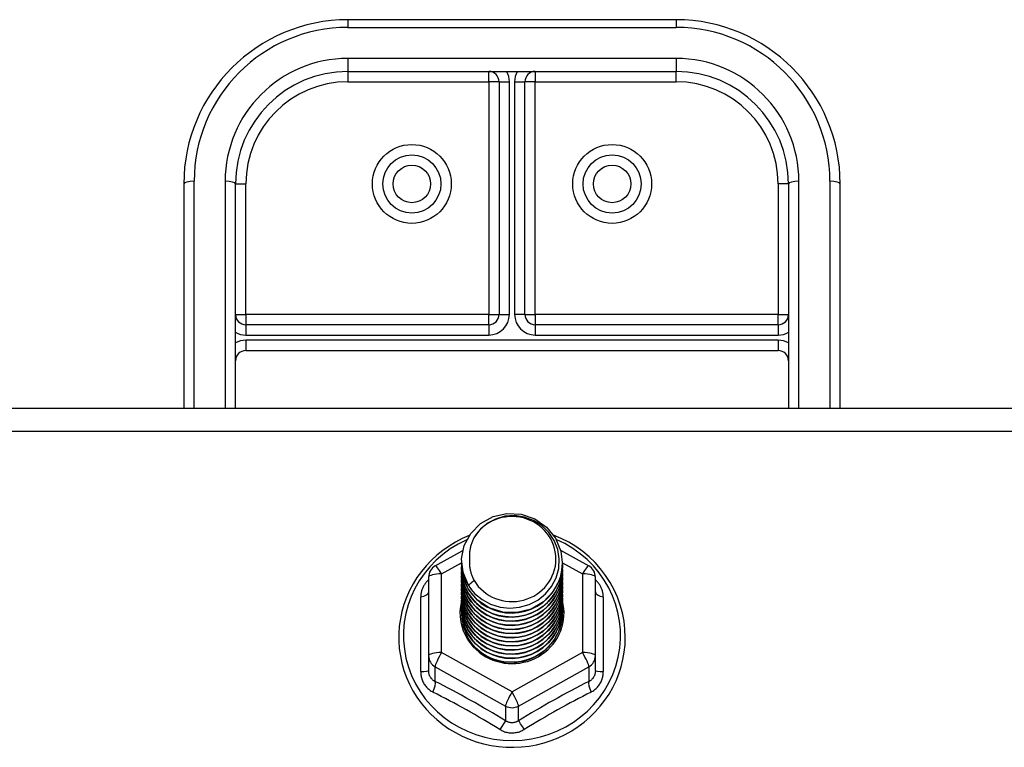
# Model space of a CAD drawing. Header units: inches. Extents: x 32 to 80, y 14.9 to 43.2.
# Tile 51 of 63: x 71 to 74, y 28.9 to 31.1. Entities that reach past the tile are written whole.
import ezdxf

# ---------------------------------------------------------------- set-up
doc = ezdxf.new("R2010")
doc.units = ezdxf.units.IN
doc.header["$MEASUREMENT"] = 0
doc.layers.add('Visible Edges(ANSI)', color=7, linetype='Continuous', lineweight=25)
doc.layers.add('Visible Tangent Edges(ANSI)', color=7, linetype='Continuous', lineweight=25)

msp = doc.modelspace()

# ---------------------------------------------------------------- linework, layer by layer
at = {"layer": 'Visible Edges(ANSI)'}
for p, q in [((73.0359, 31.1274), (72.0359, 31.1274)), ((72.0359, 30.9699), (73.0359, 30.9699)), ((72.4965, 30.9385), (72.4965, 30.2303)), ((72.5753, 30.2303), (72.5753, 30.9385)), ((71.5359, 30.6274), (71.5359, 29.9445)), ((71.6934, 29.9445), (71.6934, 30.6274)), ((73.3784, 30.6274), (73.3784, 29.9445)), ((73.5359, 29.9445), (73.5359, 30.6274)), ((72.465, 30.1988), (71.7249, 30.1988)), ((73.3469, 30.1988), (72.6068, 30.1988)), ((71.7249, 30.1201), (73.3469, 30.1201)), ((42.5359, 29.9445), (78.5359, 29.9445)), ((72.3021, 29.4644), (72.3861, 29.5113)), ((72.6841, 29.5122), (72.7696, 29.4644)), ((72.3823, 29.4788), (72.3823, 29.4792)), ((72.3823, 29.4663), (72.3823, 29.4667)), ((72.6894, 29.4725), (72.6894, 29.473)), ((72.6894, 29.46), (72.6894, 29.4604)), ((72.2819, 29.43), (72.2819, 29.1905)), ((72.3823, 29.4537), (72.3823, 29.4541)), ((72.3823, 29.4412), (72.3823, 29.4416)), ((72.6894, 29.4475), (72.6894, 29.4479)), ((72.6894, 29.4349), (72.6894, 29.4353)), ((72.7898, 29.1905), (72.7898, 29.43)), ((72.3823, 29.4287), (72.3823, 29.4291)), ((72.3823, 29.4161), (72.3823, 29.4165)), ((72.3823, 29.4036), (72.3823, 29.404)), ((72.6894, 29.4224), (72.6894, 29.4228)), ((72.6894, 29.4098), (72.6894, 29.4103)), ((72.3823, 29.391), (72.3823, 29.3915)), ((72.3823, 29.3785), (72.3823, 29.3789)), ((72.6894, 29.3973), (72.6894, 29.3977)), ((72.6894, 29.3848), (72.6894, 29.3852)), ((72.6894, 29.3722), (72.6894, 29.3726)), ((72.3823, 29.366), (72.3823, 29.3664)), ((72.3823, 29.3534), (72.3823, 29.3538)), ((72.3823, 29.3409), (72.3823, 29.3413)), ((72.6894, 29.3597), (72.6894, 29.3601)), ((72.6894, 29.3472), (72.6894, 29.3476)), ((72.3823, 29.3283), (72.3823, 29.3288)), ((72.6894, 29.3346), (72.6894, 29.335)), ((72.6894, 29.3221), (72.6894, 29.3225)), ((72.2819, 29.1905), (72.2819, 29.1456)), ((72.7898, 29.1456), (72.7898, 29.1905)), ((72.5166, 29.1717), (72.5161, 29.169))]:
    msp.add_line(p, q, dxfattribs=at)
at = {"layer": 'Visible Edges(ANSI)', "flags": 128}
for points in [[(72.4032, 29.4055), (72.3868, 29.4441), (72.3825, 29.4855), (72.3906, 29.5265), (72.4104, 29.5636), (72.4404, 29.5937), (72.4781, 29.6144), (72.5206, 29.624), (72.5642, 29.6216), (72.6056, 29.6075), (72.6413, 29.5826), (72.6685, 29.5489), (72.6849, 29.5092), (72.6893, 29.4666), (72.6813, 29.4245), (72.6614, 29.3863), (72.6315, 29.355), (72.5938, 29.3331), (72.5514, 29.3223), (72.5077, 29.3235), (72.4663, 29.3365), (72.4306, 29.3602), (72.4034, 29.3927), (72.3869, 29.4313), (72.3825, 29.4727)], [(72.4219, 29.3808), (72.4446, 29.362), (72.4708, 29.3478), (72.4994, 29.339), (72.5292, 29.3357), (72.5592, 29.3383), (72.5881, 29.3467), (72.6146, 29.3604), (72.6379, 29.3791), (72.6567, 29.402), (72.6703, 29.4281), (72.6782, 29.4563), (72.6799, 29.4856), (72.6753, 29.5144), (72.6647, 29.5418), (72.6484, 29.5664), (72.6271, 29.5871), (72.6019, 29.603), (72.5737, 29.6133), (72.544, 29.6176), (72.5141, 29.6155), (72.4854, 29.6072), (72.4593, 29.5931), (72.4372, 29.5737), (72.42, 29.5501)], [(72.4056, 29.5566), (72.3843, 29.5474), (72.3638, 29.5368), (72.344, 29.5249), (72.3251, 29.5117), (72.3071, 29.4973), (72.2902, 29.4818), (72.2744, 29.4651), (72.2598, 29.4475), (72.2464, 29.429), (72.2343, 29.4096), (72.2237, 29.3894), (72.2144, 29.3686), (72.2067, 29.3473), (72.2004, 29.3255), (72.1957, 29.3033), (72.1925, 29.2808), (72.1909, 29.2582), (72.1909, 29.2355), (72.1925, 29.2129), (72.1957, 29.1905), (72.2004, 29.1683), (72.2066, 29.1464), (72.2144, 29.1251), (72.2236, 29.1042), (72.2342, 29.0841), (72.2463, 29.0647), (72.2596, 29.0461), (72.2742, 29.0285), (72.29, 29.0119), (72.3069, 28.9963), (72.3249, 28.9819), (72.3438, 28.9687), (72.3636, 28.9568), (72.3841, 28.9462), (72.4054, 28.937), (72.4272, 28.9291), (72.4495, 28.9228), (72.4722, 28.9179), (72.4952, 28.9145), (72.5184, 28.9126), (72.5416, 28.9122), (72.5649, 28.9133), (72.588, 28.916), (72.6108, 28.9201), (72.6334, 28.9257), (72.6555, 28.9328), (72.677, 28.9414), (72.6979, 28.9513), (72.7181, 28.9625), (72.7374, 28.9751), (72.7559, 28.9889), (72.7733, 29.0039), (72.7897, 29.02), (72.8049, 29.0371), (72.8189, 29.0552), (72.8316, 29.0742), (72.843, 29.094), (72.8529, 29.1145), (72.8614, 29.1356), (72.8684, 29.1572), (72.8739, 29.1792), (72.8779, 29.2016), (72.8803, 29.2241), (72.881, 29.2468)], [(72.42, 29.5501), (72.4188, 29.5476), (72.4176, 29.5451), (72.4164, 29.5425), (72.4153, 29.5399), (72.4142, 29.5373), (72.4133, 29.5347), (72.4123, 29.532), (72.4115, 29.5293), (72.4107, 29.5266), (72.4099, 29.5239), (72.4092, 29.5212), (72.4086, 29.5184), (72.4081, 29.5157), (72.4076, 29.5129), (72.4071, 29.5102), (72.4068, 29.5074), (72.4065, 29.5046), (72.4062, 29.5018), (72.4061, 29.499), (72.4059, 29.4962), (72.4059, 29.4934), (72.4059, 29.4906), (72.406, 29.4878), (72.4062, 29.485)], [(72.881, 29.2468), (72.8801, 29.2718), (72.8772, 29.2966), (72.8724, 29.3212), (72.8657, 29.3454), (72.8572, 29.369), (72.8469, 29.392), (72.8348, 29.4141), (72.8211, 29.4352), (72.8058, 29.4553), (72.789, 29.4743), (72.7708, 29.4919), (72.7513, 29.5082), (72.7306, 29.5231), (72.7088, 29.5363), (72.6861, 29.548), (72.6626, 29.558)], [(72.3823, 29.4788), (72.3824, 29.4743), (72.3826, 29.4699), (72.383, 29.4654), (72.3835, 29.4609), (72.3841, 29.4565), (72.3849, 29.4521), (72.3858, 29.4477), (72.3869, 29.4433), (72.3881, 29.439), (72.3895, 29.4347), (72.3909, 29.4305), (72.3926, 29.4263), (72.3943, 29.4221), (72.3962, 29.418), (72.3982, 29.414), (72.4004, 29.41), (72.4026, 29.4061), (72.405, 29.4023), (72.4075, 29.3985), (72.4102, 29.3948), (72.4129, 29.3912), (72.4158, 29.3876), (72.4188, 29.3842), (72.4219, 29.3808)], [(72.3823, 29.4663), (72.3837, 29.4472), (72.3876, 29.4284), (72.394, 29.4102), (72.4029, 29.3931), (72.4141, 29.3772), (72.4273, 29.3628), (72.4424, 29.3503), (72.4591, 29.3398), (72.4771, 29.3314), (72.4961, 29.3255), (72.5158, 29.3219), (72.5359, 29.3209), (72.5559, 29.3225), (72.5756, 29.3265), (72.5946, 29.333), (72.6127, 29.3419), (72.6294, 29.3529), (72.6445, 29.366), (72.6577, 29.3808), (72.6689, 29.3973), (72.6777, 29.4149), (72.6842, 29.4336), (72.6881, 29.4529), (72.6894, 29.4725)], [(72.3823, 29.4537), (72.3837, 29.4346), (72.3876, 29.4158), (72.394, 29.3977), (72.4029, 29.3805), (72.4141, 29.3647), (72.4273, 29.3503), (72.4424, 29.3378), (72.4591, 29.3272), (72.4771, 29.3189), (72.4961, 29.3129), (72.5158, 29.3094), (72.5359, 29.3084), (72.5559, 29.3099), (72.5756, 29.314), (72.5946, 29.3205), (72.6127, 29.3293), (72.6294, 29.3404), (72.6445, 29.3534), (72.6577, 29.3683), (72.6689, 29.3847), (72.6777, 29.4024), (72.6842, 29.4211), (72.6881, 29.4404), (72.6894, 29.46)], [(72.6893, 29.4665), (72.6888, 29.4463), (72.6854, 29.4264), (72.6794, 29.407), (72.6709, 29.3886), (72.6598, 29.3715), (72.6466, 29.356), (72.6314, 29.3423), (72.6144, 29.3307), (72.596, 29.3215), (72.5766, 29.3146), (72.5564, 29.3104), (72.5358, 29.3088), (72.5152, 29.3099), (72.4951, 29.3136), (72.4756, 29.3199), (72.4572, 29.3287), (72.4403, 29.3397), (72.4251, 29.3529), (72.4118, 29.3679), (72.4008, 29.3845), (72.3923, 29.4024), (72.3863, 29.4212), (72.383, 29.4406), (72.3825, 29.4602)], [(72.4062, 29.485), (72.406, 29.4822), (72.406, 29.4794), (72.4059, 29.4766), (72.406, 29.4737), (72.4061, 29.4709), (72.4063, 29.4682), (72.4066, 29.4654), (72.4069, 29.4626), (72.4073, 29.4598), (72.4077, 29.457), (72.4082, 29.4543), (72.4088, 29.4515), (72.4094, 29.4488), (72.4101, 29.4461), (72.4109, 29.4434), (72.4117, 29.4407), (72.4126, 29.438), (72.4135, 29.4353), (72.4145, 29.4327), (72.4156, 29.4301), (72.4167, 29.4275), (72.4179, 29.4249), (72.4191, 29.4224), (72.4204, 29.4199)], [(72.3823, 29.4412), (72.3837, 29.4221), (72.3876, 29.4033), (72.394, 29.3852), (72.4029, 29.368), (72.4141, 29.3521), (72.4273, 29.3378), (72.4424, 29.3252), (72.4591, 29.3147), (72.4771, 29.3064), (72.4961, 29.3004), (72.5158, 29.2969), (72.5359, 29.2959), (72.5559, 29.2974), (72.5756, 29.3014), (72.5946, 29.3079), (72.6127, 29.3168), (72.6294, 29.3278), (72.6445, 29.3409), (72.6577, 29.3558), (72.6689, 29.3722), (72.6777, 29.3899), (72.6842, 29.4085), (72.6881, 29.4278), (72.6894, 29.4475)], [(72.3823, 29.4287), (72.3837, 29.4095), (72.3876, 29.3907), (72.394, 29.3726), (72.4029, 29.3555), (72.4141, 29.3396), (72.4273, 29.3252), (72.4424, 29.3127), (72.4591, 29.3022), (72.4771, 29.2938), (72.4961, 29.2879), (72.5158, 29.2843), (72.5359, 29.2833), (72.5559, 29.2848), (72.5756, 29.2889), (72.5946, 29.2954), (72.6127, 29.3043), (72.6294, 29.3153), (72.6445, 29.3284), (72.6577, 29.3432), (72.6689, 29.3596), (72.6777, 29.3773), (72.6842, 29.396), (72.6881, 29.4153), (72.6894, 29.4349)], [(72.6893, 29.4539), (72.6888, 29.4338), (72.6854, 29.4138), (72.6794, 29.3945), (72.6709, 29.3761), (72.6598, 29.359), (72.6466, 29.3435), (72.6314, 29.3298), (72.6144, 29.3182), (72.596, 29.3089), (72.5766, 29.3021), (72.5564, 29.2979), (72.5358, 29.2963), (72.5152, 29.2973), (72.4951, 29.3011), (72.4756, 29.3074), (72.4572, 29.3161), (72.4403, 29.3272), (72.4251, 29.3404), (72.4118, 29.3554), (72.4008, 29.372), (72.3923, 29.3898), (72.3863, 29.4086), (72.383, 29.428), (72.3825, 29.4477)], [(72.6893, 29.4414), (72.6888, 29.4212), (72.6854, 29.4013), (72.6794, 29.3819), (72.6709, 29.3636), (72.6598, 29.3465), (72.6466, 29.3309), (72.6314, 29.3173), (72.6144, 29.3057), (72.596, 29.2964), (72.5766, 29.2896), (72.5564, 29.2853), (72.5358, 29.2837), (72.5152, 29.2848), (72.4951, 29.2885), (72.4756, 29.2948), (72.4572, 29.3036), (72.4403, 29.3147), (72.4251, 29.3278), (72.4118, 29.3428), (72.4008, 29.3594), (72.3923, 29.3773), (72.3863, 29.3961), (72.383, 29.4155), (72.3825, 29.4351)], [(72.3823, 29.4161), (72.3837, 29.397), (72.3876, 29.3782), (72.394, 29.3601), (72.4029, 29.3429), (72.4141, 29.327), (72.4273, 29.3127), (72.4424, 29.3002), (72.4591, 29.2896), (72.4771, 29.2813), (72.4961, 29.2753), (72.5158, 29.2718), (72.5359, 29.2708), (72.5559, 29.2723), (72.5756, 29.2764), (72.5946, 29.2829), (72.6127, 29.2917), (72.6294, 29.3028), (72.6445, 29.3158), (72.6577, 29.3307), (72.6689, 29.3471), (72.6777, 29.3648), (72.6842, 29.3834), (72.6881, 29.4027), (72.6894, 29.4224)], [(72.3823, 29.4036), (72.3837, 29.3845), (72.3876, 29.3657), (72.394, 29.3475), (72.4029, 29.3304), (72.4141, 29.3145), (72.4273, 29.3002), (72.4424, 29.2876), (72.4591, 29.2771), (72.4771, 29.2688), (72.4961, 29.2628), (72.5158, 29.2592), (72.5359, 29.2582), (72.5559, 29.2598), (72.5756, 29.2638), (72.5946, 29.2703), (72.6127, 29.2792), (72.6294, 29.2902), (72.6445, 29.3033), (72.6577, 29.3182), (72.6689, 29.3346), (72.6777, 29.3522), (72.6842, 29.3709), (72.6881, 29.3902), (72.6894, 29.4098)], [(72.6893, 29.4289), (72.6888, 29.4087), (72.6854, 29.3887), (72.6794, 29.3694), (72.6709, 29.351), (72.6598, 29.3339), (72.6466, 29.3184), (72.6314, 29.3047), (72.6144, 29.2931), (72.596, 29.2838), (72.5766, 29.277), (72.5564, 29.2728), (72.5358, 29.2712), (72.5152, 29.2723), (72.4951, 29.276), (72.4756, 29.2823), (72.4572, 29.2911), (72.4403, 29.3021), (72.4251, 29.3153), (72.4118, 29.3303), (72.4008, 29.3469), (72.3923, 29.3647), (72.3863, 29.3835), (72.383, 29.4029), (72.3825, 29.4226)], [(72.6893, 29.4163), (72.6888, 29.3961), (72.6854, 29.3762), (72.6794, 29.3569), (72.6709, 29.3385), (72.6598, 29.3214), (72.6466, 29.3058), (72.6314, 29.2922), (72.6144, 29.2806), (72.596, 29.2713), (72.5766, 29.2645), (72.5564, 29.2602), (72.5358, 29.2586), (72.5152, 29.2597), (72.4951, 29.2635), (72.4756, 29.2698), (72.4572, 29.2785), (72.4403, 29.2896), (72.4251, 29.3028), (72.4118, 29.3178), (72.4008, 29.3343), (72.3923, 29.3522), (72.3863, 29.371), (72.383, 29.3904), (72.3825, 29.4101)], [(72.6893, 29.4038), (72.6888, 29.3836), (72.6854, 29.3637), (72.6794, 29.3443), (72.6709, 29.3259), (72.6598, 29.3088), (72.6466, 29.2933), (72.6314, 29.2796), (72.6144, 29.2681), (72.596, 29.2588), (72.5766, 29.2519), (72.5564, 29.2477), (72.5358, 29.2461), (72.5152, 29.2472), (72.4951, 29.2509), (72.4756, 29.2572), (72.4572, 29.266), (72.4403, 29.2771), (72.4251, 29.2902), (72.4118, 29.3052), (72.4008, 29.3218), (72.3923, 29.3397), (72.3863, 29.3585), (72.383, 29.3779), (72.3825, 29.3975)], [(72.4204, 29.4199), (72.4197, 29.4193), (72.419, 29.4187), (72.4182, 29.4181), (72.4175, 29.4175), (72.4168, 29.4169), (72.4161, 29.4163), (72.4154, 29.4157), (72.4147, 29.4151), (72.414, 29.4145), (72.4132, 29.4139), (72.4125, 29.4133), (72.4118, 29.4127), (72.4111, 29.4121), (72.4104, 29.4115), (72.4097, 29.4109), (72.409, 29.4103), (72.4082, 29.4097), (72.4075, 29.4091), (72.4068, 29.4085), (72.4061, 29.4079), (72.4054, 29.4073), (72.4047, 29.4067), (72.404, 29.4061), (72.4032, 29.4055)], [(72.3823, 29.391), (72.3837, 29.3719), (72.3876, 29.3531), (72.394, 29.335), (72.4029, 29.3178), (72.4141, 29.302), (72.4273, 29.2876), (72.4424, 29.2751), (72.4591, 29.2645), (72.4771, 29.2562), (72.4961, 29.2502), (72.5158, 29.2467), (72.5359, 29.2457), (72.5559, 29.2472), (72.5756, 29.2513), (72.5946, 29.2578), (72.6127, 29.2666), (72.6294, 29.2777), (72.6445, 29.2908), (72.6577, 29.3056), (72.6689, 29.322), (72.6777, 29.3397), (72.6842, 29.3584), (72.6881, 29.3777), (72.6894, 29.3973)], [(72.3823, 29.3785), (72.3837, 29.3594), (72.3876, 29.3406), (72.394, 29.3225), (72.4029, 29.3053), (72.4141, 29.2894), (72.4273, 29.2751), (72.4424, 29.2625), (72.4591, 29.252), (72.4771, 29.2437), (72.4961, 29.2377), (72.5158, 29.2342), (72.5359, 29.2332), (72.5559, 29.2347), (72.5756, 29.2387), (72.5946, 29.2452), (72.6127, 29.2541), (72.6294, 29.2651), (72.6445, 29.2782), (72.6577, 29.2931), (72.6689, 29.3095), (72.6777, 29.3272), (72.6842, 29.3458), (72.6881, 29.3651), (72.6894, 29.3848)], [(72.3823, 29.366), (72.3837, 29.3468), (72.3876, 29.3281), (72.394, 29.3099), (72.4029, 29.2928), (72.4141, 29.2769), (72.4273, 29.2625), (72.4424, 29.25), (72.4591, 29.2395), (72.4771, 29.2311), (72.4961, 29.2252), (72.5158, 29.2216), (72.5359, 29.2206), (72.5559, 29.2222), (72.5756, 29.2262), (72.5946, 29.2327), (72.6127, 29.2416), (72.6294, 29.2526), (72.6445, 29.2657), (72.6577, 29.2805), (72.6689, 29.2969), (72.6777, 29.3146), (72.6842, 29.3333), (72.6881, 29.3526), (72.6894, 29.3722)], [(72.6893, 29.3912), (72.6888, 29.3711), (72.6854, 29.3511), (72.6794, 29.3318), (72.6709, 29.3134), (72.6598, 29.2963), (72.6466, 29.2808), (72.6314, 29.2671), (72.6144, 29.2555), (72.596, 29.2462), (72.5766, 29.2394), (72.5564, 29.2352), (72.5358, 29.2336), (72.5152, 29.2346), (72.4951, 29.2384), (72.4756, 29.2447), (72.4572, 29.2535), (72.4403, 29.2645), (72.4251, 29.2777), (72.4118, 29.2927), (72.4008, 29.3093), (72.3923, 29.3271), (72.3863, 29.3459), (72.383, 29.3653), (72.3825, 29.385)], [(72.6893, 29.3787), (72.6888, 29.3585), (72.6854, 29.3386), (72.6794, 29.3193), (72.6709, 29.3009), (72.6598, 29.2838), (72.6466, 29.2682), (72.6314, 29.2546), (72.6144, 29.243), (72.596, 29.2337), (72.5766, 29.2269), (72.5564, 29.2226), (72.5358, 29.221), (72.5152, 29.2221), (72.4951, 29.2258), (72.4756, 29.2321), (72.4572, 29.2409), (72.4403, 29.252), (72.4251, 29.2651), (72.4118, 29.2801), (72.4008, 29.2967), (72.3923, 29.3146), (72.3863, 29.3334), (72.383, 29.3528), (72.3825, 29.3724)], [(72.3823, 29.3534), (72.3837, 29.3343), (72.3876, 29.3155), (72.394, 29.2974), (72.4029, 29.2802), (72.4141, 29.2643), (72.4273, 29.25), (72.4424, 29.2375), (72.4591, 29.2269), (72.4771, 29.2186), (72.4961, 29.2126), (72.5158, 29.2091), (72.5359, 29.2081), (72.5559, 29.2096), (72.5756, 29.2137), (72.5946, 29.2202), (72.6127, 29.229), (72.6294, 29.2401), (72.6445, 29.2531), (72.6577, 29.268), (72.6689, 29.2844), (72.6777, 29.3021), (72.6842, 29.3207), (72.6881, 29.3401), (72.6894, 29.3597)], [(72.3823, 29.3409), (72.3837, 29.3218), (72.3876, 29.303), (72.394, 29.2848), (72.4029, 29.2677), (72.4141, 29.2518), (72.4273, 29.2375), (72.4424, 29.2249), (72.4591, 29.2144), (72.4771, 29.2061), (72.4961, 29.2001), (72.5158, 29.1966), (72.5359, 29.1955), (72.5559, 29.1971), (72.5756, 29.2011), (72.5946, 29.2076), (72.6127, 29.2165), (72.6294, 29.2275), (72.6445, 29.2406), (72.6577, 29.2555), (72.6689, 29.2719), (72.6777, 29.2896), (72.6842, 29.3082), (72.6881, 29.3275), (72.6894, 29.3472)], [(72.6893, 29.3662), (72.6888, 29.346), (72.6854, 29.326), (72.6794, 29.3067), (72.6709, 29.2883), (72.6598, 29.2712), (72.6466, 29.2557), (72.6314, 29.242), (72.6144, 29.2304), (72.596, 29.2212), (72.5766, 29.2143), (72.5564, 29.2101), (72.5358, 29.2085), (72.5152, 29.2096), (72.4951, 29.2133), (72.4756, 29.2196), (72.4572, 29.2284), (72.4403, 29.2394), (72.4251, 29.2526), (72.4118, 29.2676), (72.4008, 29.2842), (72.3923, 29.302), (72.3863, 29.3208), (72.383, 29.3402), (72.3825, 29.3599)], [(72.6893, 29.3536), (72.6888, 29.3334), (72.6854, 29.3135), (72.6794, 29.2942), (72.6709, 29.2758), (72.6598, 29.2587), (72.6466, 29.2432), (72.6314, 29.2295), (72.6144, 29.2179), (72.596, 29.2086), (72.5766, 29.2018), (72.5564, 29.1975), (72.5358, 29.196), (72.5152, 29.197), (72.4951, 29.2008), (72.4756, 29.2071), (72.4572, 29.2158), (72.4403, 29.2269), (72.4251, 29.2401), (72.4118, 29.2551), (72.4008, 29.2716), (72.3923, 29.2895), (72.3863, 29.3083), (72.383, 29.3277), (72.3825, 29.3474)], [(72.6893, 29.3411), (72.6888, 29.3209), (72.6854, 29.301), (72.6794, 29.2816), (72.6709, 29.2633), (72.6598, 29.2461), (72.6466, 29.2306), (72.6314, 29.2169), (72.6144, 29.2054), (72.596, 29.1961), (72.5766, 29.1893), (72.5564, 29.185), (72.5358, 29.1834), (72.5152, 29.1845), (72.4951, 29.1882), (72.4756, 29.1945), (72.4572, 29.2033), (72.4403, 29.2144), (72.4251, 29.2275), (72.4118, 29.2425), (72.4008, 29.2591), (72.3923, 29.277), (72.3863, 29.2958), (72.383, 29.3152), (72.3825, 29.3348)], [(72.3823, 29.3283), (72.3837, 29.3092), (72.3876, 29.2904), (72.394, 29.2723), (72.4029, 29.2552), (72.4141, 29.2393), (72.4273, 29.2249), (72.4424, 29.2124), (72.4591, 29.2019), (72.4771, 29.1935), (72.4961, 29.1875), (72.5158, 29.184), (72.5359, 29.183), (72.5559, 29.1845), (72.5756, 29.1886), (72.5946, 29.1951), (72.6127, 29.2039), (72.6294, 29.215), (72.6445, 29.2281), (72.6577, 29.2429), (72.6689, 29.2593), (72.6777, 29.277), (72.6842, 29.2957), (72.6881, 29.315), (72.6894, 29.3346)], [(72.6893, 29.3286), (72.6891, 29.3132), (72.6874, 29.2979), (72.684, 29.2828), (72.6791, 29.2682), (72.6727, 29.2541), (72.6649, 29.2408), (72.6557, 29.2283), (72.6452, 29.2167), (72.6337, 29.2063), (72.6211, 29.197), (72.6076, 29.189), (72.5933, 29.1824), (72.5785, 29.1773), (72.5632, 29.1736), (72.5476, 29.1715), (72.5319, 29.1709), (72.5163, 29.1718), (72.5008, 29.1743), (72.4858, 29.1783), (72.4712, 29.1838), (72.4573, 29.1907), (72.4443, 29.1989), (72.4322, 29.2084), (72.4211, 29.219)], [(72.5423, 29.1707), (72.552, 29.1715), (72.5617, 29.1729), (72.5713, 29.1749), (72.5807, 29.1775), (72.59, 29.1807), (72.599, 29.1845), (72.6078, 29.1887), (72.6163, 29.1936), (72.6245, 29.1989), (72.6323, 29.2047), (72.6397, 29.211), (72.6467, 29.2178), (72.6532, 29.2249), (72.6593, 29.2325), (72.6649, 29.2404), (72.6699, 29.2486), (72.6744, 29.2571), (72.6783, 29.2659), (72.6817, 29.2749), (72.6845, 29.2841), (72.6866, 29.2935), (72.6882, 29.303), (72.6891, 29.3125), (72.6894, 29.3221)], [(72.5161, 29.169), (72.5076, 29.1704), (72.4991, 29.1723), (72.4908, 29.1746), (72.4826, 29.1774), (72.4746, 29.1806), (72.4668, 29.1843), (72.4592, 29.1883), (72.4519, 29.1928), (72.4448, 29.1976), (72.4381, 29.2029), (72.4316, 29.2084), (72.4255, 29.2143), (72.4198, 29.2206), (72.4144, 29.2271), (72.4094, 29.234), (72.4048, 29.2411), (72.4006, 29.2484), (72.3969, 29.2559), (72.3937, 29.2636), (72.3909, 29.2715), (72.3885, 29.2796), (72.3867, 29.2877), (72.3853, 29.296), (72.3844, 29.3043)]]:
    msp.add_lwpolyline(points, dxfattribs=at)
at = {"layer": 'Visible Edges(ANSI)'}
for centre in [(72.2308, 30.6274), (72.841, 30.6274)]:
    msp.add_circle(centre, 0.0886, dxfattribs=at)
for centre, radius, start, end in [((72.0359, 30.6274), 0.5, 90, 180), ((73.0359, 30.6274), 0.5, 0, 90), ((72.0359, 30.6274), 0.3425, 90, 180), ((72.465, 30.9385), 0.0315, 0, 90), ((72.6068, 30.9385), 0.0315, 90, 180), ((73.0359, 30.6274), 0.3425, 0, 90), ((71.7249, 30.2303), 0.0315, 180, 270), ((72.465, 30.2303), 0.0315, 270, 0), ((72.6068, 30.2303), 0.0315, 180, 270), ((73.3469, 30.2303), 0.0315, 270, 0), ((71.7249, 30.0886), 0.0315, 90, 180), ((73.3469, 30.0886), 0.0315, 0, 90), ((72.3213, 29.43), 0.0394, 119.1745, 180), ((72.7505, 29.43), 0.0394, 0, 60.8255)]:
    msp.add_arc(centre, radius, start, end, dxfattribs=at)
for centre, major_axis, start_param, end_param in [((72.5359, 29.4853), (0.1339, 0), 3.671471, 8.899926), ((72.5359, 29.4803), (0.1535, 0), 3.669461, 3.875388), ((72.5359, 29.3203), (-0.1585, 0), 6.031366, 9.674843)]:
    msp.add_ellipse(centre, major_axis=major_axis, ratio=0.966998, start_param=start_param, end_param=end_param, dxfattribs=at)
at = {"layer": 'Visible Tangent Edges(ANSI)'}
for p, q in [((72.0359, 31.1274), (72.0359, 31.104)), ((73.0359, 31.1274), (73.0359, 31.104)), ((72.0359, 31.104), (73.0359, 31.104)), ((73.0359, 31.0095), (72.0359, 31.0095)), ((72.0359, 31.0095), (72.0359, 30.9699)), ((73.0359, 31.0095), (73.0359, 30.9699)), ((72.0359, 30.9699), (72.0359, 30.9385)), ((72.465, 30.9385), (72.465, 30.9699)), ((72.6068, 30.9699), (72.6068, 30.9385)), ((73.0359, 30.9385), (73.0359, 30.9699)), ((72.0359, 30.9385), (72.465, 30.9385)), ((72.465, 30.9385), (72.465, 30.2303)), ((72.4965, 30.9385), (72.465, 30.9385)), ((72.4965, 30.9385), (72.528, 30.9385)), ((72.528, 30.2303), (72.528, 30.9385)), ((72.5438, 30.9385), (72.5438, 30.2303)), ((72.5438, 30.9385), (72.5753, 30.9385)), ((72.6068, 30.9385), (72.5753, 30.9385)), ((72.6068, 30.9385), (73.0359, 30.9385)), ((72.6068, 30.2303), (72.6068, 30.9385)), ((71.5674, 29.9445), (71.5674, 30.6355)), ((71.6619, 30.6355), (71.6619, 29.9445)), ((73.4099, 29.9445), (73.4099, 30.6355)), ((73.5044, 30.6355), (73.5044, 29.9445)), ((71.6934, 30.6274), (71.7249, 30.6274)), ((71.7249, 30.2303), (71.7249, 30.6274)), ((73.3469, 30.6274), (73.3469, 30.2303)), ((73.3784, 30.6274), (73.3469, 30.6274)), ((71.6934, 30.2303), (71.7249, 30.2303)), ((72.465, 30.2303), (71.7249, 30.2303)), ((71.7249, 30.2303), (71.7249, 30.1988)), ((72.465, 30.1988), (72.465, 30.2303)), ((72.465, 30.2303), (72.4965, 30.2303)), ((72.4965, 30.2303), (72.528, 30.2303)), ((72.5753, 30.2303), (72.5438, 30.2303)), ((72.5753, 30.2303), (72.6068, 30.2303)), ((73.3469, 30.2303), (72.6068, 30.2303)), ((72.6068, 30.2303), (72.6068, 30.1988)), ((73.3469, 30.2303), (73.3784, 30.2303)), ((73.3469, 30.1988), (73.3469, 30.2303)), ((71.7249, 30.1988), (71.7249, 30.1673)), ((72.465, 30.1988), (72.465, 30.1673)), ((72.6068, 30.1988), (72.6068, 30.1673)), ((73.3469, 30.1988), (73.3469, 30.1673)), ((71.7249, 30.1673), (72.465, 30.1673)), ((71.7249, 30.1516), (71.7249, 30.1201)), ((73.3469, 30.1516), (71.7249, 30.1516)), ((72.6068, 30.1673), (73.3469, 30.1673)), ((73.3469, 30.1516), (73.3469, 30.1201)), ((42.5359, 29.8749), (78.5359, 29.8749)), ((72.3213, 29.4401), (72.3824, 29.4742)), ((72.6894, 29.4741), (72.7505, 29.4401)), ((72.3213, 29.2005), (72.3213, 29.4401)), ((72.7505, 29.4401), (72.7505, 29.2005)), ((72.2577, 29.1427), (72.2577, 29.3699)), ((72.8141, 29.3699), (72.8141, 29.1427)), ((72.5359, 29.0807), (72.3213, 29.2005)), ((72.7505, 29.2005), (72.5359, 29.0807)), ((72.3016, 29.1575), (72.5162, 29.0377)), ((72.3016, 29.1127), (72.3016, 29.1575)), ((72.5556, 29.0377), (72.7701, 29.1575)), ((72.7701, 29.1575), (72.7701, 29.1127)), ((72.5162, 29.0377), (72.5162, 28.9929)), ((72.5556, 28.9929), (72.5556, 29.0377))]:
    msp.add_line(p, q, dxfattribs=at)
at = {"layer": 'Visible Tangent Edges(ANSI)', "flags": 128}
for points in [[(72.2819, 29.4226), (72.2801, 29.4208), (72.2783, 29.4189), (72.2765, 29.417), (72.2748, 29.4151), (72.2732, 29.4131), (72.2717, 29.4111), (72.2702, 29.409), (72.2688, 29.4069), (72.2675, 29.4047), (72.2662, 29.4025), (72.2651, 29.4003), (72.264, 29.398), (72.263, 29.3958), (72.2621, 29.3935), (72.2613, 29.3911), (72.2605, 29.3888), (72.2599, 29.3865), (72.2593, 29.3841), (72.2588, 29.3817), (72.2584, 29.3794), (72.2581, 29.377), (72.2579, 29.3746), (72.2578, 29.3723), (72.2577, 29.3699)], [(72.8141, 29.3699), (72.814, 29.3723), (72.8139, 29.3746), (72.8137, 29.377), (72.8133, 29.3794), (72.813, 29.3817), (72.8125, 29.3841), (72.8119, 29.3865), (72.8112, 29.3888), (72.8105, 29.3911), (72.8097, 29.3935), (72.8088, 29.3958), (72.8078, 29.398), (72.8067, 29.4003), (72.8055, 29.4025), (72.8043, 29.4047), (72.803, 29.4069), (72.8016, 29.409), (72.8001, 29.4111), (72.7985, 29.4131), (72.7969, 29.4151), (72.7953, 29.417), (72.7935, 29.4189), (72.7917, 29.4208), (72.7898, 29.4226)], [(72.2577, 29.1427), (72.2578, 29.1394), (72.258, 29.1362), (72.2583, 29.133), (72.2588, 29.1297), (72.2595, 29.1265), (72.2603, 29.1234), (72.2612, 29.1203), (72.2622, 29.1172), (72.2634, 29.1142), (72.2647, 29.1113), (72.2662, 29.1084), (72.2677, 29.1057), (72.2694, 29.103), (72.2713, 29.1003), (72.2732, 29.0978), (72.2752, 29.0954), (72.2774, 29.0931), (72.2797, 29.0909), (72.282, 29.0888), (72.2845, 29.0868), (72.287, 29.085), (72.2896, 29.0832), (72.2923, 29.0816), (72.2951, 29.0802)], [(72.3016, 29.1127), (72.3002, 29.1134), (72.2988, 29.1141), (72.2974, 29.115), (72.2961, 29.1159), (72.2948, 29.1169), (72.2935, 29.118), (72.2923, 29.1191), (72.2912, 29.1203), (72.2901, 29.1215), (72.2891, 29.1228), (72.2881, 29.1242), (72.2872, 29.1256), (72.2864, 29.1271), (72.2856, 29.1286), (72.2849, 29.1302), (72.2843, 29.1318), (72.2838, 29.1334), (72.2833, 29.1351), (72.2829, 29.1368), (72.2825, 29.1385), (72.2823, 29.1403), (72.2821, 29.1421), (72.282, 29.1438), (72.2819, 29.1456)], [(72.7898, 29.1456), (72.7898, 29.1438), (72.7897, 29.1421), (72.7895, 29.1403), (72.7892, 29.1385), (72.7889, 29.1368), (72.7885, 29.1351), (72.788, 29.1334), (72.7875, 29.1318), (72.7868, 29.1302), (72.7861, 29.1286), (72.7854, 29.1271), (72.7845, 29.1256), (72.7836, 29.1242), (72.7827, 29.1228), (72.7817, 29.1215), (72.7806, 29.1203), (72.7794, 29.1191), (72.7783, 29.118), (72.777, 29.1169), (72.7757, 29.1159), (72.7744, 29.115), (72.773, 29.1141), (72.7716, 29.1134), (72.7701, 29.1127)], [(72.7767, 29.0802), (72.7795, 29.0816), (72.7821, 29.0832), (72.7848, 29.085), (72.7873, 29.0868), (72.7897, 29.0888), (72.7921, 29.0909), (72.7944, 29.0931), (72.7965, 29.0954), (72.7986, 29.0978), (72.8005, 29.1003), (72.8023, 29.103), (72.804, 29.1057), (72.8056, 29.1084), (72.8071, 29.1113), (72.8084, 29.1142), (72.8096, 29.1172), (72.8106, 29.1203), (72.8115, 29.1234), (72.8123, 29.1265), (72.8129, 29.1297), (72.8134, 29.133), (72.8138, 29.1362), (72.814, 29.1394), (72.8141, 29.1427)], [(72.5556, 28.9929), (72.5541, 28.9919), (72.5526, 28.9911), (72.551, 28.9903), (72.5494, 28.9896), (72.5478, 28.9889), (72.5461, 28.9884), (72.5445, 28.9879), (72.5428, 28.9875), (72.5411, 28.9872), (72.5394, 28.987), (72.5376, 28.9869), (72.5359, 28.9868), (72.5342, 28.9869), (72.5325, 28.987), (72.5307, 28.9872), (72.529, 28.9875), (72.5273, 28.9879), (72.5257, 28.9884), (72.524, 28.9889), (72.5224, 28.9896), (72.5208, 28.9903), (72.5192, 28.9911), (72.5177, 28.9919), (72.5162, 28.9929)], [(72.4985, 28.9666), (72.5014, 28.9649), (72.5043, 28.9634), (72.5072, 28.962), (72.5103, 28.9608), (72.5134, 28.9596), (72.5165, 28.9587), (72.5197, 28.9578), (72.5229, 28.9572), (72.5261, 28.9566), (72.5294, 28.9563), (72.5326, 28.956), (72.5359, 28.956), (72.5392, 28.956), (72.5425, 28.9563), (72.5457, 28.9567), (72.5489, 28.9572), (72.5521, 28.9579), (72.5553, 28.9587), (72.5584, 28.9597), (72.5615, 28.9608), (72.5645, 28.962), (72.5675, 28.9634), (72.5704, 28.9649), (72.5732, 28.9666)]]:
    msp.add_lwpolyline(points, dxfattribs=at)
at = {"layer": 'Visible Tangent Edges(ANSI)'}
for centre, radius in [((72.2308, 30.6274), 0.1201), ((72.841, 30.6274), 0.1201), ((72.2308, 30.6274), 0.0571), ((72.841, 30.6274), 0.0571)]:
    msp.add_circle(centre, radius, dxfattribs=at)
for centre, radius, start, end in [((72.0359, 30.6355), 0.4685, 90, 180), ((73.0359, 30.6355), 0.4685, 0, 90), ((72.0359, 30.6355), 0.374, 90, 180), ((73.0359, 30.6355), 0.374, 0, 90), ((72.465, 30.9385), 0.063, 0, 30), ((72.6068, 30.9385), 0.063, 150, 180), ((72.0359, 30.6274), 0.311, 90, 180), ((73.0359, 30.6274), 0.311, 0, 90), ((72.465, 30.2303), 0.063, 270, 0), ((72.6068, 30.2303), 0.063, 180, 270), ((71.7249, 30.2303), 0.063, 240, 270), ((71.7249, 30.0886), 0.063, 90, 120), ((73.3469, 30.2303), 0.063, 270, 300), ((73.3469, 30.0886), 0.063, 60, 90)]:
    msp.add_arc(centre, radius, start, end, dxfattribs=at)
for centre, major_axis, ratio, start_param, end_param in [((71.5674, 30.6274), (-0.0315, 0), 0.254784, 4.712389, 6.283185), ((71.6619, 30.6274), (0.0315, 0), 0.254784, 0, 1.570796), ((73.4099, 30.6274), (-0.0315, 0), 0.254784, 4.712389, 6.283185), ((73.5044, 30.6274), (0.0315, 0), 0.254784, 0, 1.570796), ((72.5359, 29.2527), (0.3308, 0), 0.966998, 2.000874, 7.433991), ((72.3213, 29.43), (-0.0192, 0.0344), 0.127392, 4.936728, 6.283185), ((72.7505, 29.43), (0.0192, 0.0344), 0.127392, 0, 1.346458), ((72.3213, 29.43), (-0.0394, 0), 0.254784, 4.712389, 6.283185), ((72.7505, 29.43), (0.0394, 0), 0.254784, 0, 1.570796), ((72.2426, 29.3852), (0.0394, 0), 0.420933, 5.107073, 6.283185), ((72.8292, 29.3852), (-0.0394, 0), 0.420933, 0, 1.176113), ((72.3213, 29.1905), (-0.0394, 0), 0.254784, 4.712389, 6.283185), ((72.3213, 29.1905), (-0.0394, 0), 0.966998, 0, 1.047198), ((72.3213, 29.1905), (-0.0192, -0.0344), 0.127392, 4.48805, 6.058847), ((72.7505, 29.1905), (0.0394, 0), 0.254784, 0, 1.570796), ((72.7505, 29.1905), (0.0192, -0.0344), 0.127392, 0.224339, 1.795135), ((72.7505, 29.1905), (0.0394, 0), 0.966998, 5.235988, 6.283185), ((72.2426, 29.1456), (0.0394, 0), 0.080687, 5.107073, 6.283185), ((72.8292, 29.1456), (-0.0394, 0), 0.080687, 0, 1.176113), ((72.2819, 29.0797), (0.0178, 0.0351), 0.295528, 4.874003, 6.050115), ((72.4089, 28.8762), (-0.6046, 0.361), 0.220649, 4.666525, 5.020223), ((72.6629, 28.8762), (-0.6046, -0.361), 0.220649, 4.404555, 4.758253), ((72.7898, 29.0797), (-0.0178, 0.0351), 0.295528, 0.23307, 1.409183), ((72.3968, 28.8559), (0.5734, -0.3423), 0.220649, 1.524932, 1.878631), ((72.5359, 29.0707), (-0.0192, -0.0344), 0.127392, 4.48805, 6.058847), ((72.5359, 29.0707), (0.0192, -0.0344), 0.127392, 0.224339, 1.795135), ((72.675, 28.8559), (0.5734, 0.3423), 0.220649, 1.262962, 1.61666), ((72.5359, 29.0707), (0.0394, 0), 0.966998, 4.18879, 5.235988), ((72.4965, 28.9599), (0.0205, 0.0336), 0.044718, 0.222707, 1.398819), ((72.5753, 28.9599), (-0.0205, 0.0336), 0.044718, 4.884366, 6.060479)]:
    msp.add_ellipse(centre, major_axis=major_axis, ratio=ratio, start_param=start_param, end_param=end_param, dxfattribs=at)

doc.saveas('drawing.dxf')
